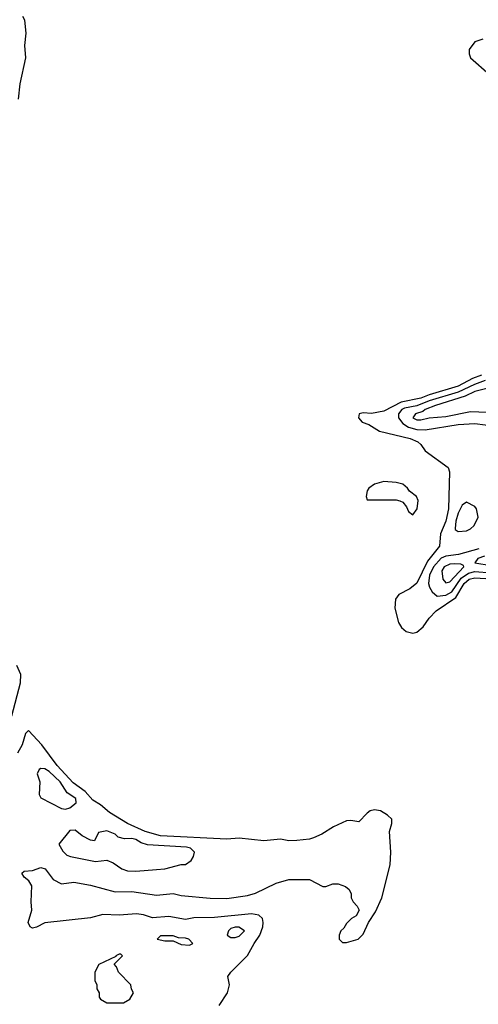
# Model space of a CAD drawing. Header units: inches. Extents: x 2710751 to 2829008, y 857003 to 965602.
# Tile 192 of 256: x 2721188 to 2723408, y 931695 to 936455. Entities that reach past the tile are written whole.
import ezdxf

# ---------------------------------------------------------------- set-up
doc = ezdxf.new("R2010")
doc.units = ezdxf.units.IN
doc.header["$MEASUREMENT"] = 0
doc.layers.add('C7923', color=7, linetype='Continuous')

msp = doc.modelspace()

# ---------------------------------------------------------------- linework, layer by layer
at = {"layer": 'C7923', "color": 2}
for points, elevation in [([(2721183, 936070), (2721190, 936144.7), (2721216.9, 936270), (2721212.8, 936330), (2721219.1, 936390), (2721212.2, 936452.2), (2721203.5, 936470)], 2), ([(2723430, 936360.8), (2723390, 936348.3), (2723363.6, 936310), (2723362.8, 936290), (2723370.2, 936270.2), (2723462.3, 936190)], 2), ([(2723423.5, 934736.5), (2723380.1, 934719.9), (2723310, 934684), (2723170, 934641.6), (2723130, 934625), (2723034.7, 934605.3), (2722950, 934562.9), (2722890, 934551.8), (2722850, 934554.5), (2722831.1, 934548.9), (2722827.3, 934530), (2722846, 934510), (2722877.5, 934497.5), (2722930, 934465.5), (2723078, 934430), (2723114.6, 934414.6), (2723130, 934400.7), (2723150.6, 934370), (2723261, 934290), (2723267.3, 934270), (2723264, 934090), (2723250.2, 934030), (2723224.9, 933970), (2723219.3, 933910), (2723162, 933838), (2723110, 933731.8), (2723076.5, 933703.5), (2723023.2, 933676.8), (2723006.5, 933653.5), (2723003.2, 933610), (2723021.2, 933541.2), (2723036.2, 933516.2), (2723057.8, 933497.8), (2723090, 933488.9), (2723110, 933494), (2723140.5, 933519.5), (2723170, 933561.6), (2723203.1, 933596.9), (2723298.1, 933661.9), (2723338.7, 933730), (2723363, 933750), (2723390, 933757.5), (2723470, 933751.8)], 2), ([(2723440.5, 934710), (2723388.6, 934691.4), (2723310, 934655), (2723170, 934611.9), (2723110, 934588.4), (2723050, 934576.8), (2723037, 934570), (2723020.9, 934550), (2723021.7, 934530), (2723043, 934503), (2723070, 934485.8), (2723110, 934473.2), (2723150, 934472.6), (2723310, 934497.7), (2723390, 934503.7), (2723490.3, 934490.3)], 6), ([(2723511.9, 934688.1), (2723390, 934658.2), (2723344.6, 934635.4), (2723200.7, 934590), (2723151, 934570), (2723139.1, 934560.9), (2723102.8, 934550), (2723090.8, 934530), (2723110, 934520.4), (2723130, 934521.3), (2723170, 934530.6), (2723250, 934537), (2723370, 934561.1), (2723450, 934558)], 10), ([(2723410, 933896.8), (2723311, 933870), (2723250, 933861.8), (2723228.2, 933851.8), (2723190.2, 933810), (2723171.5, 933770), (2723167.2, 933730), (2723171.8, 933711.8), (2723184, 933690), (2723208.8, 933668.8), (2723250, 933673.8), (2723279.2, 933690), (2723325.2, 933754.8), (2723360.1, 933779.9), (2723390, 933788.1), (2723470, 933781.5)], 6), ([(2723438, 933862), (2723406, 933850), (2723391.3, 933830), (2723470, 933816.5)], 10), ([(2721149.7, 933090), (2721191.1, 933250), (2721192.8, 933290), (2721173.5, 933333.5)], 2), ([(2722154, 931690), (2722194, 931750), (2722202.7, 931790), (2722195.3, 931830), (2722209.2, 931850.8), (2722290, 931930.7), (2722322, 931990), (2722350.9, 932029.1), (2722364.7, 932070), (2722366.9, 932090), (2722362.4, 932110), (2722345.9, 932125.9), (2722310, 932133.3), (2722130, 932114.3), (2722030, 932113.5), (2721990, 932106), (2721910, 932119.1), (2721830, 932113.6), (2721787.9, 932127.9), (2721753, 932133), (2721670, 932125.6), (2721590, 932129.6), (2721530, 932113.6), (2721310, 932089), (2721270, 932069), (2721250, 932064), (2721238, 932070), (2721229.4, 932090), (2721247, 932150), (2721243.5, 932190), (2721247.3, 932267.3), (2721232.3, 932292.3), (2721209.2, 932310), (2721199, 932330), (2721210, 932338.8), (2721250, 932342), (2721290, 932357.1), (2721310.6, 932350), (2721350, 932299.1), (2721390, 932278), (2721450, 932286), (2721530, 932270.6), (2721650, 932239.3), (2721730, 932240.3), (2721850, 932222.6), (2721930, 932230.4), (2721970, 932221.6), (2722110, 932208.7), (2722190, 932207), (2722290, 932220.5), (2722330, 932232.7), (2722430, 932280.4), (2722490, 932299.3), (2722590, 932298.8), (2722654.6, 932265.4), (2722670, 932264.7), (2722703.1, 932276.9), (2722730, 932278), (2722765.4, 932265.4), (2722782, 932250), (2722792, 932230), (2722792, 932210), (2722802, 932190), (2722822, 932170), (2722831.3, 932150), (2722816.9, 932123.1), (2722794, 932110), (2722770, 932086), (2722756.9, 932063.1), (2722742, 932050), (2722734, 932030), (2722734, 932010), (2722742, 932002), (2722750, 931994), (2722770, 931994), (2722826, 932010), (2722850, 932034), (2722875.3, 932090), (2722910, 932142), (2722941.2, 932210), (2722981.2, 932370), (2722984, 932430), (2722977.2, 932530), (2722989, 932570), (2722989, 932590), (2722968.7, 932610), (2722934, 932630), (2722904.7, 932635.3), (2722884.7, 932630), (2722870, 932619), (2722830, 932578), (2722790, 932583.7), (2722770, 932582), (2722706, 932554), (2722650, 932518.3), (2722610, 932500.4), (2722590, 932493.7), (2722530, 932487.1), (2722490, 932486.2), (2722450, 932493.5), (2722370, 932486), (2722250, 932498), (2722190, 932494), (2721870, 932509.8), (2721796, 932530), (2721710, 932569.8), (2721622.3, 932622.3), (2721579.6, 932659.6), (2721541.6, 932681.6), (2721504.8, 932724.8), (2721446.1, 932766.1), (2721369.7, 932850), (2721295.6, 932950), (2721230, 933019.3), (2721215.9, 933004.1), (2721200.5, 932950), (2721178, 932910)], 2)]:
    msp.add_lwpolyline(points, dxfattribs=dict(at, elevation=elevation))
for points, elevation in [([(2722950, 934222), (2722904.7, 934210), (2722878, 934190), (2722870, 934178), (2722864.7, 934150), (2722870, 934134), (2723010, 934133.4), (2723028.3, 934128.3), (2723042, 934122), (2723059.9, 934099.9), (2723070, 934078), (2723090, 934061), (2723112.3, 934090), (2723116, 934130), (2723108.7, 934150), (2723075.1, 934175.1), (2723065.2, 934190), (2723042, 934210), (2723010, 934218.4)], 2), ([(2723350, 934122), (2723330, 934108.7), (2723310, 934069.2), (2723298.4, 934030), (2723295.3, 933995.3), (2723296, 933990), (2723310, 933980.7), (2723350, 933984.4), (2723370, 933993), (2723387, 934010), (2723406.6, 934050), (2723399.3, 934090), (2723390, 934101.2)], 6), ([(2723290, 933824), (2723270, 933822.6), (2723242.4, 933810), (2723230.4, 933790), (2723235.5, 933750), (2723250, 933733.4), (2723270, 933737.6), (2723338, 933810), (2723336.6, 933816.6), (2723323.2, 933823.2)], 10), ([(2721290, 932835.3), (2721282, 932830), (2721272, 932810), (2721284.7, 932770), (2721282, 932710), (2721290, 932694), (2721390, 932642), (2721410, 932638), (2721430, 932644.7), (2721462, 932670), (2721459, 932690), (2721418, 932718), (2721384, 932770), (2721330, 932821.2), (2721310, 932834)], 6), ([(2721456.5, 932536.5), (2721430, 932535.3), (2721378, 932470), (2721396, 932436), (2721416.9, 932416.9), (2721434, 932410), (2721554.6, 932385.4), (2721610, 932392), (2721639.8, 932379.8), (2721682, 932350), (2721710, 932341), (2721750, 932338.8), (2721850, 932346.8), (2721890, 932351), (2721970, 932370.8), (2721990, 932371), (2722017.2, 932390), (2722029, 932410), (2722034, 932430), (2722015.3, 932450), (2721994.5, 932454.5), (2721806.6, 932466.6), (2721776.6, 932476.6), (2721750, 932492.7), (2721730, 932497.2), (2721694.6, 932494.6), (2721664, 932504), (2721650, 932518), (2721610, 932534), (2721570, 932526), (2721550, 932486), (2721530, 932488.7), (2721490, 932509.2)], 6), ([(2722230, 932068.7), (2722210, 932062), (2722198, 932050), (2722192, 932030), (2722210, 932018), (2722230, 932018), (2722250, 932024.7), (2722275.3, 932050), (2722248.4, 932068.4)], 6), ([(2721930, 932026), (2721870, 932026), (2721854, 932010), (2721890, 932002), (2721930, 932002), (2721970, 931984.7), (2722010, 931982), (2722026, 931990), (2722006, 932010), (2721990, 932015.3), (2721956.4, 932016.4)], 6), ([(2721678, 931938), (2721670, 931938), (2721654, 931930), (2721654, 931926), (2721571.6, 931888.4), (2721552, 931850), (2721552, 931810), (2721562, 931790), (2721562, 931770), (2721572, 931750), (2721572, 931730), (2721579.6, 931719.6), (2721610, 931702), (2721690, 931702), (2721720.4, 931719.6), (2721738, 931750), (2721728.4, 931768.4), (2721726, 931790), (2721666, 931850), (2721656.4, 931876.4), (2721646, 931890), (2721686, 931930)], 6)]:
    msp.add_lwpolyline(points, close=True, dxfattribs=dict(at, elevation=elevation))

doc.saveas('drawing.dxf')
